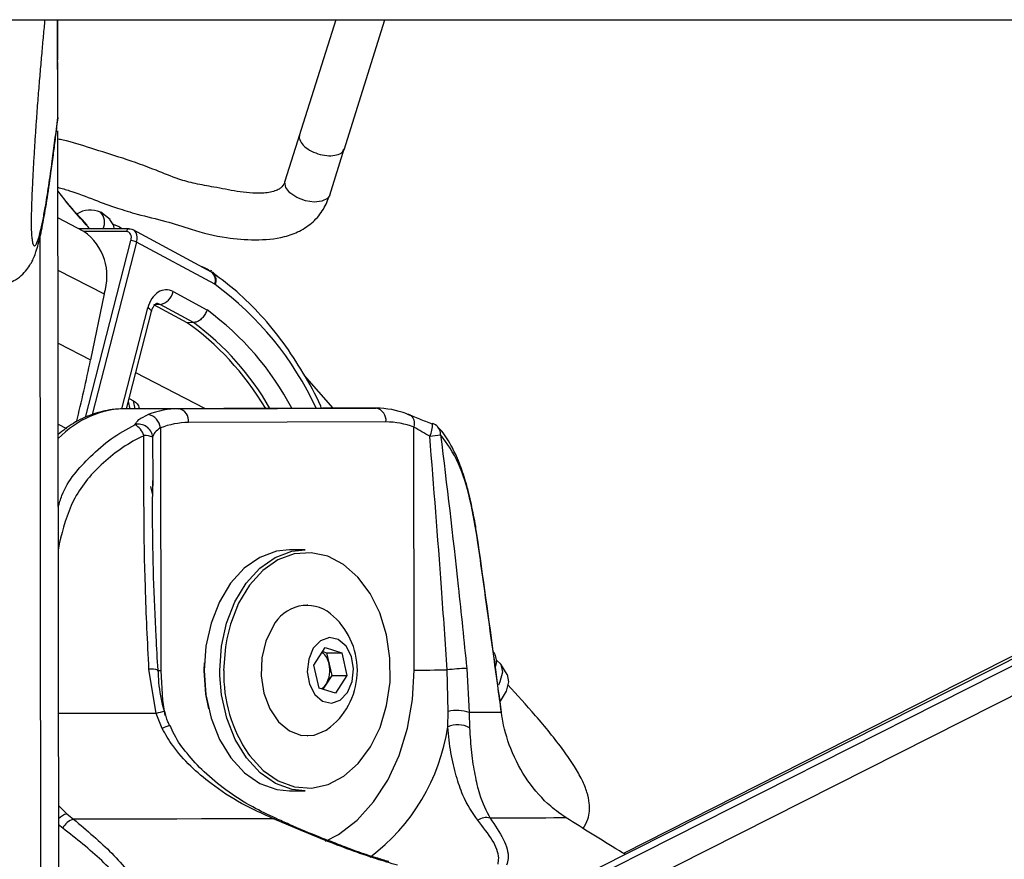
# Model space of a CAD drawing. Header units: millimetres. Extents: x 1508 to 17407, y 899 to 16320.
# Tile 15 of 60: x 6322 to 6465, y 5779 to 5901. Entities that reach past the tile are written whole.
import ezdxf

# ---------------------------------------------------------------- set-up
doc = ezdxf.new("R2010")
doc.units = ezdxf.units.MM
doc.header["$LTSCALE"] = 2

msp = doc.modelspace()

# ---------------------------------------------------------------- linework, layer by layer
at = {"color": 7, "linetype": 'Continuous', "lineweight": 25}
for p, q in [((6310.54, 5900.55), (8850.45, 5900.55)), ((6327.34, 5886.01), (6327.32, 5900.55)), ((6327.34, 5888.25), (6327.32, 5900.55)), ((6327.34, 5886.34), (6327.32, 5900.55)), ((6327.34, 5887.84), (6327.32, 5900.55)), ((6327.34, 5886.01), (6327.33, 5900.55)), ((6327.33, 5900.55), (6327.33, 5894.91)), ((6367.68, 5900.55), (6362.38, 5883.72)), ((6368.87, 5881.68), (6374.81, 5900.55)), ((6649.33, 5900.55), (6405.45, 5777.28)), ((6647.5, 5900.55), (6409.42, 5779.58)), ((6327.33, 5894.91), (6327.33, 5894.71)), ((6327.34, 5893.01), (6327.33, 5894.91)), ((6327.34, 5893), (6327.33, 5894.51)), ((6327.34, 5893.01), (6327.34, 5893)), ((6327.34, 5886.33), (6327.34, 5887.84)), ((6327.34, 5886.33), (6327.28, 5885.7)), ((6327.34, 5886.34), (6327.34, 5886.33)), ((6327.5, 5767.87), (6327.35, 5884.41)), ((6362.43, 5883.86), (6360.3, 5877.12)), ((6366.79, 5875.08), (6368.91, 5881.81)), ((6327.36, 5875.7), (6327.36, 5876.23)), ((6328.44, 5874.35), (6327.36, 5875.7)), ((6334.95, 5871.54), (6333.59, 5872.61)), ((6331.15, 5869.83), (6327.36, 5871.78)), ((6337.71, 5870.21), (6330.42, 5870.21)), ((6336.64, 5870.21), (6336.32, 5870.46)), ((6349.65, 5863.91), (6338.31, 5870.06)), ((6350.11, 5862.16), (6338.79, 5868.29)), ((6349.69, 5864.09), (6349.57, 5864.16)), ((6349.89, 5863.76), (6349.65, 5863.91)), ((6349.8, 5863.98), (6350.49, 5863.29)), ((6350.53, 5863.27), (6350.29, 5863.53)), ((6334.07, 5860.77), (6332.11, 5851.19)), ((6344.09, 5861.1), (6348.99, 5858.44)), ((6342.2, 5859.23), (6341.3, 5859.2)), ((6346.13, 5856.58), (6341.3, 5859.2)), ((6347.04, 5856.6), (6342.2, 5859.23)), ((6337.31, 5844.1), (6340.94, 5858.23)), ((6347.04, 5856.6), (6346.13, 5856.58)), ((6367.3, 5844.18), (6363.14, 5848.91)), ((6337.7, 5845.59), (6338.35, 5845.25)), ((6365.74, 5844.18), (6337.1, 5844.1)), ((6344.89, 5844.1), (6337.1, 5844.1)), ((6339.21, 5844.11), (6339.19, 5844.18)), ((6344.89, 5844.1), (6373.53, 5844.18)), ((6373.53, 5844.18), (6365.74, 5844.18)), ((6374.95, 5842.18), (6346.31, 5842.1)), ((6342.24, 5841.33), (6342.29, 5806.09)), ((6379.06, 5806.19), (6379.01, 5841.43)), ((6341.16, 5833.69), (6341.16, 5832.92)), ((6363.22, 5823.64), (6360.96, 5823.64)), ((6363.55, 5815.64), (6363.5, 5815.64)), ((6364.51, 5806.88), (6366.15, 5809.44)), ((6366.15, 5809.44), (6368.55, 5808.7)), ((6365.79, 5808.87), (6366.34, 5808.7)), ((6366.34, 5808.7), (6368.55, 5808.7)), ((6366.34, 5808.7), (6366.71, 5807.05)), ((6368.55, 5808.7), (6369.29, 5805.4)), ((6390.74, 5808.52), (6390.51, 5808.9)), ((6341.62, 5799.89), (6340.58, 5806.3)), ((6348.58, 5806.11), (6348.61, 5807.25)), ((6365.25, 5803.58), (6364.51, 5806.88)), ((6366.71, 5807.05), (6367.09, 5805.4)), ((6386.66, 5806.42), (6387.03, 5800.01)), ((6392.52, 5805.54), (6391.63, 5807.03)), ((6367.09, 5805.4), (6366.26, 5804.12)), ((6367.09, 5805.4), (6369.29, 5805.4)), ((6369.29, 5805.4), (6367.64, 5802.84)), ((6383.96, 5800.19), (6383.83, 5806.2)), ((6367.64, 5802.84), (6365.25, 5803.58)), ((6366.26, 5804.12), (6365.8, 5803.41)), ((6342.49, 5797.7), (6341.62, 5799.89)), ((6383.91, 5797.93), (6383.96, 5800.19)), ((6387.03, 5800.01), (6387.08, 5797.82)), ((6363.5, 5796.64), (6363.55, 5796.64)), ((6360.96, 5788.64), (6363.22, 5788.64)), ((6328.66, 5785.32), (6329.64, 5784.55)), ((6401.09, 5784.74), (6399.97, 5785.52))]:
    msp.add_line(p, q, dxfattribs=at)
at = {"color": 8, "linetype": 'Continuous', "lineweight": 25}
for p, q in [((6327.34, 5886.01), (6327.32, 5900.55)), ((6327.34, 5886.01), (6327.33, 5900.55)), ((6327.33, 5894.91), (6327.33, 5900.55)), ((6401.57, 5770.01), (6659.82, 5900.55)), ((6402.21, 5774.66), (6651.28, 5900.55)), ((6327.33, 5894.51), (6327.33, 5894.91)), ((6327.33, 5894.53), (6327.33, 5894.51)), ((6327.55, 5734.24), (6327.35, 5884.41)), ((6327.36, 5875.7), (6327.36, 5876.23)), ((6324.98, 5729.42), (6324.79, 5869.18)), ((6337.31, 5869.81), (6331.19, 5869.81)), ((6331.37, 5842.81), (6337.97, 5868.5)), ((6338.79, 5868.29), (6332.36, 5843.27)), ((6327.37, 5864.21), (6334.07, 5860.77)), ((6349.46, 5864.02), (6349.04, 5864.34)), ((6336.66, 5844.07), (6340.42, 5858.73)), ((6327.39, 5853.62), (6332.11, 5851.19)), ((6348.68, 5844.13), (6338.65, 5849.29)), ((6337.58, 5845.14), (6337.79, 5844.1)), ((6338.58, 5844.11), (6338.35, 5845.25)), ((6327.4, 5841.87), (6328.61, 5841.25)), ((6341.11, 5839.99), (6341.16, 5833.69)), ((6341.12, 5831.59), (6340.87, 5832.83)), ((6327.43, 5824.53), (6327.56, 5824.51)), ((6327.56, 5824.51), (6327.43, 5823.59)), ((6350.86, 5805.39), (6350.85, 5806.11)), ((6327.48, 5786.54), (6328.66, 5785.32)), ((6328.07, 5783.24), (6327.48, 5783.71))]:
    msp.add_line(p, q, dxfattribs=at)
at = {"color": 8, "linetype": 'Continuous', "lineweight": 25, "flags": 128}
for points in [[(6366.79, 5875.07), (6366.47, 5874.6), (6365.67, 5874.2), (6364.54, 5874.08), (6363.27, 5874.28), (6362.04, 5874.75), (6361.03, 5875.43), (6360.41, 5876.21), (6360.27, 5876.97), (6360.33, 5877.2)], [(6340.94, 5858.23), (6340.95, 5858.25), (6340.92, 5858.35), (6340.82, 5858.47), (6340.65, 5858.6), (6340.42, 5858.73)], [(6351.86, 5810.72), (6351.66, 5809.55), (6351.41, 5806.11)], [(6342.29, 5806.09), (6341.87, 5806.09), (6341.78, 5806.09)], [(6342.29, 5806.09), (6342.55, 5801.81), (6342.89, 5799.58)], [(6366.2, 5781.34), (6368.09, 5782.35), (6370.76, 5784.4), (6373.15, 5787.05), (6375.21, 5790.21), (6376.86, 5793.81), (6378.08, 5797.75), (6378.82, 5801.91), (6379.06, 5806.19)], [(6341.62, 5799.89), (6339.48, 5799.89), (6337.32, 5799.88), (6335.14, 5799.88), (6332.95, 5799.87), (6330.73, 5799.87), (6328.5, 5799.87), (6327.46, 5799.87)]]:
    msp.add_lwpolyline(points, dxfattribs=at)
at = {"color": 7, "linetype": 'Continuous', "lineweight": 25, "flags": 128}
for points in [[(6335.54, 5870.21), (6335.48, 5870.69), (6334.91, 5871.57)], [(6336.57, 5870.21), (6336.28, 5870.49), (6335.44, 5870.83)], [(6337.71, 5870.21), (6337.78, 5870.2), (6337.87, 5870.17)], [(6349.04, 5864.34), (6348.53, 5864.61), (6348.04, 5864.79)], [(6377.97, 5843.36), (6378.24, 5843.32), (6378.48, 5843.21), (6378.69, 5843.03), (6378.86, 5842.79), (6378.98, 5842.5), (6379.05, 5842.16), (6379.06, 5841.8), (6379.01, 5841.43)], [(6381.62, 5841.91), (6381.71, 5841.97), (6381.73, 5841.97)], [(6360.96, 5823.64), (6359.06, 5823.43), (6356.64, 5822.54), (6354.39, 5820.97), (6352.42, 5818.8), (6350.79, 5816.11), (6349.58, 5813.01), (6348.83, 5809.63), (6348.58, 5806.11)], [(6350.85, 5806.11), (6351.1, 5809.63), (6351.84, 5813.01), (6353.05, 5816.11), (6354.68, 5818.8), (6356.66, 5820.97), (6358.9, 5822.54), (6361.32, 5823.43), (6363.22, 5823.64)], [(6388.29, 5824.67), (6388.31, 5824.71), (6388.32, 5824.73)], [(6355.02, 5793.96), (6355.19, 5793.72), (6357.13, 5791.61), (6359.33, 5790.09), (6361.7, 5789.23), (6364.14, 5789.06), (6366.56, 5789.59), (6368.85, 5790.8), (6370.92, 5792.64), (6372.69, 5795.03), (6374.09, 5797.87), (6375.05, 5801.05), (6375.54, 5804.44), (6375.53, 5807.9), (6375.03, 5811.29), (6374.07, 5814.47), (6372.66, 5817.3), (6370.89, 5819.68), (6368.81, 5821.51), (6366.51, 5822.7), (6364.09, 5823.22), (6361.65, 5823.04), (6359.28, 5822.16), (6357.09, 5820.64), (6355.16, 5818.51), (6353.57, 5815.88), (6352.38, 5812.85), (6351.86, 5810.72)], [(6358.58, 5812.54), (6357.54, 5810.4), (6356.95, 5807.95), (6356.85, 5805.37), (6357.25, 5802.84), (6358.11, 5800.56), (6359.38, 5798.69), (6360.95, 5797.38), (6362.72, 5796.71), (6364.55, 5796.75), (6366.3, 5797.48), (6366.92, 5797.93)], [(6364.41, 5809.34), (6363.74, 5807.75), (6363.54, 5805.92), (6363.86, 5804.12), (6364.64, 5802.63), (6365.76, 5801.67), (6367.06, 5801.4), (6368.33, 5801.84), (6369.38, 5802.94), (6370.06, 5804.53), (6370.25, 5806.36), (6369.94, 5808.16), (6369.16, 5809.65), (6368.04, 5810.61), (6366.74, 5810.89), (6365.47, 5810.44), (6364.41, 5809.34)], [(6390.99, 5807.61), (6391.63, 5807.03), (6391.86, 5805.9), (6391.48, 5804.46), (6391.25, 5804.01)], [(6348.58, 5806.11), (6348.84, 5802.59), (6349.6, 5799.21), (6350.82, 5796.12), (6352.45, 5793.43), (6354.43, 5791.27), (6356.68, 5789.72), (6359.11, 5788.84), (6360.96, 5788.64)], [(6349.25, 5800.55), (6348.84, 5802.67), (6348.58, 5806.11)], [(6363.22, 5788.64), (6361.37, 5788.84), (6358.95, 5789.72), (6356.7, 5791.27), (6354.71, 5793.43), (6353.08, 5796.12), (6351.86, 5799.21), (6351.11, 5802.59), (6350.86, 5805.39)], [(6379.06, 5806.19), (6379.55, 5806.19), (6380.11, 5806.19), (6380.7, 5806.19), (6381.33, 5806.19), (6381.98, 5806.2), (6382.62, 5806.2), (6383.24, 5806.2), (6383.83, 5806.2)], [(6392.52, 5805.54), (6392.52, 5805.53), (6392.74, 5804.47), (6392.38, 5803.11), (6391.5, 5801.67)], [(6391.69, 5800.04), (6391.33, 5800.04), (6390.9, 5800.04), (6390.41, 5800.03), (6389.86, 5800.03), (6389.25, 5800.02), (6388.57, 5800.02), (6387.83, 5800.02), (6387.03, 5800.01)], [(6391.69, 5800.04), (6391.7, 5800.08), (6391.7, 5800.09)], [(6358.62, 5784.6), (6355.23, 5784.59), (6351.76, 5784.59), (6348.22, 5784.58), (6344.61, 5784.57), (6340.94, 5784.57), (6337.21, 5784.56), (6333.44, 5784.55), (6329.64, 5784.55)], [(6401.09, 5784.74), (6400.27, 5784.73), (6399.29, 5784.73), (6398.14, 5784.72), (6396.83, 5784.71), (6395.36, 5784.71), (6393.75, 5784.7), (6391.97, 5784.69), (6390.06, 5784.69)]]:
    msp.add_lwpolyline(points, dxfattribs=at)
at = {"color": 7, "linetype": 'Continuous', "lineweight": 25}
for centre, radius, start, end in [((6332.09, 5869.29), 3.65, 66.4773, 122.1768), ((6331.94, 5871.14), 2.2, 334.8802, 42.9551), ((6326.5, 5863.33), 7.99, 341.286, 54.3941), ((6337.89, 5866.42), 2.08, 64.258, 87.7786), ((6349.81, 5861.61), 0.625, 55.1585, 61.4957), ((6341.76, 5861.57), 2.38, 280.5543, 348.5826), ((6121.28, 5894.3), 215.19, 345.9831, 348.4421), ((6344.96, 5831.72), 12.38, 90.2987, 111.3119), ((6344.54, 5842.35), 1.79, 352.0505, 78.581), ((6373.17, 5842.43), 1.79, 352.0505, 78.581), ((6373.53, 5831.82), 12.36, 68.9808, 90.0143), ((6340.06, 5841.1), 2.19, 5.9216, 79.6723), ((6346.37, 5830.75), 11.35, 90.2987, 111.3119), ((6374.95, 5830.85), 11.33, 68.9808, 90.0143), ((6381.02, 5840.1), 2, 42.9756, 69.3308), ((6339.05, 5839.8), 2.07, 5.3152, 104.8503), ((6337.03, 5839.2), 3, 19.6308, 60.0223), ((6339.92, 5836.78), 3.43, 69.562, 91.0627), ((6375.61, 5886.11), 46.36, 277.0438, 279.0147), ((6363.49, 5810.05), 5.51, 51.5113, 153.1227), ((6360.17, 5806.14), 10.63, 309.3893, 50.6107), ((6363.79, 5806.5), 2.98, 10.7119, 49.5283), ((6388.44, 5807.41), 2.54, 345.0231, 25.7737), ((6362.87, 5806.14), 3.95, 329.1522, 13.309), ((6387.18, 5781.83), 24.6, 91.2217, 97.8371), ((6364.24, 5805.38), 2.38, 305.9742, 327.9576), ((6385.2, 5794.9), 5.43, 70.2994, 103.2), ((6385.38, 5794.62), 3.62, 62.0972, 113.9982), ((6330.36, 5782.09), 2.56, 106.446, 153.3275), ((6389.46, 5782.72), 2.06, 73.0354, 125.8405)]:
    msp.add_arc(centre, radius, start, end, dxfattribs=at)
at = {"color": 8, "linetype": 'Continuous', "lineweight": 25}
for centre, radius, start, end in [((6337.75, 5869.77), 0.442, 95.3442, 174.1254), ((6348.71, 5862.73), 1.51, 337.6149, 51.777), ((6348.92, 5862.76), 1.4, 333.0412, 45.8379), ((6322.82, 5824.82), 46.25, 24.7447, 53.7542), ((6324.43, 5824.8), 41.65, 27.7058, 53.8562), ((6323.65, 5824.65), 39.6, 29.5207, 53.808), ((6377.49, 5841.96), 4.24, 333.8919, 0.0892), ((6381.36, 5840.44), 1.52, 355.348, 41.6284), ((6341, 5803.57), 2.76, 71.5238, 98.7478), ((6372.46, 5805.75), 21.05, 179.0121, 214.0579), ((6347.1, 5780.8), 19.86, 102.4214, 106.0131), ((6344.85, 5793.06), 5.21, 104.0782, 116.8587), ((6355.28, 5802.23), 28.95, 306.8344, 351.4544), ((6329.4, 5782.84), 2.6, 106.5447, 137.5646), ((6358.85, 5784.36), 0.332, 74.8699, 133.6007)]:
    msp.add_arc(centre, radius, start, end, dxfattribs=at)
at = {"color": 7, "linetype": 'Continuous', "lineweight": 25}
for centre, major_axis, ratio, start_param, end_param in [((6336.98, 5868.5), (0.64, 1.25), 0.664507, 5.041384, 6.61218), ((6337.38, 5868.29), (0.93, 1.77), 0.663275, 5.045841, 6.616637), ((6343.08, 5857.36), (0, 4), 0.706963, 5.916984, 7.504924), ((6333.39, 5813.6), (-4.24, 47.91), 0.687394, 5.341752, 5.76122)]:
    msp.add_ellipse(centre, major_axis=major_axis, ratio=ratio, start_param=start_param, end_param=end_param, dxfattribs=at)
at = {"color": 8, "linetype": 'Continuous', "lineweight": 25}
for centre, major_axis, ratio, start_param, end_param in [((6341.67, 5857.36), (0.06, 2), 0.69905, 5.938194, 6.32045), ((6337.07, 5820.1), (0.12, 24), 0.707093, 0.005537, 0.613333)]:
    msp.add_ellipse(centre, major_axis=major_axis, ratio=ratio, start_param=start_param, end_param=end_param, dxfattribs=at)
at = {"color": 7, "linetype": 'Continuous', "lineweight": 25}
for points, knots in [([(6325.47, 5900.55), (6325.44, 5900.28), (6325.34, 5899.23), (6325.16, 5897.29), (6324.93, 5894.73), (6324.7, 5892.04), (6324.47, 5889.21), (6324.27, 5886.54), (6324.1, 5884.08), (6323.96, 5881.86), (6323.82, 5879.52), (6323.7, 5877.34), (6323.61, 5875.33), (6323.55, 5873.88), (6323.52, 5872.71), (6323.5, 5871.97), (6323.49, 5871.33), (6323.49, 5870.86), (6323.5, 5870.4), (6323.51, 5869.98), (6323.53, 5869.6), (6323.54, 5869.41), (6323.55, 5869.32)], [0, 0, 0, 0, 0.033627, 0.128789, 0.225186, 0.321726, 0.418834, 0.516224, 0.582058, 0.648083, 0.71501, 0.782497, 0.826278, 0.870784, 0.891232, 0.91208, 0.925673, 0.939727, 0.951283, 0.96842, 0.985978, 1, 1, 1, 1]), ([(6326.71, 5880.94), (6326.81, 5881.66), (6327.01, 5883.15), (6327.21, 5884.83), (6327.31, 5885.7)], [0, 0, 0, 0, 0.483892, 1, 1, 1, 1]), ([(6360.3, 5877.12), (6360.19, 5876.83), (6360.02, 5876.4), (6359.45, 5875.95), (6358.55, 5875.55), (6356.46, 5875.25), (6353.44, 5875.56), (6350.2, 5876.25), (6347.37, 5876.71), (6344.54, 5877.49), (6341.18, 5878.91), (6336.89, 5880.47), (6332.33, 5881.81), (6329.19, 5882.89), (6327.61, 5883.18), (6327.35, 5883.23)], [0, 0, 0, 0, 0.0454276, 0.0655299, 0.0878581, 0.1442952, 0.246184, 0.3398968, 0.4171965, 0.4853322, 0.5847659, 0.7250718, 0.8589489, 0.976777, 1, 1, 1, 1]), ([(6320.22, 5862.37), (6320.56, 5862.51), (6321.36, 5862.83), (6322.32, 5863.64), (6323.08, 5864.54), (6323.58, 5865.37), (6323.94, 5866.14), (6324.25, 5867.01), (6324.66, 5868.4), (6325.17, 5870.72), (6325.77, 5874.19), (6326.28, 5877.65), (6326.59, 5880.06), (6326.71, 5880.94)], [0, 0, 0, 0, 0.024596, 0.057038, 0.088489, 0.121968, 0.161734, 0.215899, 0.299966, 0.485024, 0.687356, 0.884912, 1, 1, 1, 1]), ([(6327.36, 5876.23), (6327.93, 5876.07), (6329.73, 5875.59), (6332.56, 5874.43), (6335.8, 5873.26), (6339.26, 5872.19), (6342.91, 5871.4), (6347.13, 5869.95), (6351.46, 5868.85), (6356.01, 5868.51), (6359.65, 5868.78), (6362.49, 5869.82), (6364.45, 5871.16), (6365.96, 5872.95), (6366.52, 5874.38), (6366.79, 5875.08)], [0, 0, 0, 0, 0.041375, 0.131095, 0.212341, 0.281065, 0.377177, 0.46504, 0.584112, 0.678144, 0.77729, 0.831107, 0.888331, 0.945726, 1, 1, 1, 1]), ([(6331.63, 5870.73), (6330.63, 5871.81), (6329.48, 5873.04), (6328.55, 5874.21), (6328.44, 5874.35)], [0, 0, 0, 0, 0.876967, 1, 1, 1, 1]), ([(6365.64, 5844.11), (6365.59, 5844.23), (6364.82, 5846.08), (6362.97, 5849.33), (6360.1, 5853.78), (6356.86, 5857.72), (6353.46, 5861.1), (6351.04, 5862.91), (6349.89, 5863.76)], [0, 0, 0, 0, 0.014727, 0.21562, 0.416547, 0.617423, 0.818124, 1, 1, 1, 1]), ([(6340.94, 5858.23), (6340.99, 5858.38), (6341.1, 5858.73), (6341.35, 5859.13), (6341.59, 5859.34), (6341.66, 5859.37), (6341.67, 5859.36), (6341.68, 5859.35)], [0, 0, 0, 0, 0.1655199, 0.3896846, 0.6169798, 0.8742657, 1, 1, 1, 1]), ([(6348.99, 5858.44), (6348.99, 5858.43), (6348.95, 5858.3), (6348.82, 5857.97), (6348.52, 5857.47), (6348.05, 5857), (6347.53, 5856.68), (6347.2, 5856.63), (6347.04, 5856.6)], [0, 0, 0, 0, 0.01338, 0.1323824, 0.3495206, 0.5664239, 0.7832099, 1, 1, 1, 1]), ([(6338.35, 5845.25), (6338.55, 5845.11), (6338.99, 5844.81), (6339.1, 5844.4), (6339.17, 5844.17)], [0, 0, 0, 0, 0.45824, 1, 1, 1, 1]), ([(6337.1, 5844.1), (6336.48, 5844.08), (6334.88, 5844.01), (6332.34, 5843.36), (6329.67, 5842.15), (6328.13, 5840.95), (6327.41, 5840.38)], [0, 0, 0, 0, 0.1772545, 0.4623998, 0.748214, 1, 1, 1, 1]), ([(6338.53, 5841.79), (6338.69, 5842.05), (6339.03, 5842.59), (6339.96, 5843.02), (6340.46, 5843.26)], [0, 0, 0, 0, 0.461861, 1, 1, 1, 1]), ([(6377.97, 5843.36), (6378.56, 5843.13), (6379.65, 5842.7), (6381, 5842.16), (6381.62, 5841.91)], [0, 0, 0, 0, 0.538139, 1, 1, 1, 1]), ([(6342.24, 5841.33), (6341.94, 5841.11), (6341.37, 5840.7), (6341.19, 5840.22), (6341.11, 5839.99)], [0, 0, 0, 0, 0.530587, 1, 1, 1, 1]), ([(6381.3, 5840.1), (6380.91, 5840.32), (6380.07, 5840.81), (6379.38, 5841.21), (6379.01, 5841.43)], [0, 0, 0, 0, 0.469413, 1, 1, 1, 1]), ([(6386.49, 5833.55), (6386.21, 5834.45), (6385.6, 5836.4), (6384.38, 5838.89), (6383.34, 5840.63), (6382.59, 5841.31), (6382.46, 5841.42)], [0, 0, 0, 0, 0.277954, 0.599947, 0.935845, 1, 1, 1, 1]), ([(6339.85, 5840.2), (6339.7, 5840.13), (6337.48, 5839.07), (6333.63, 5836.37), (6329.22, 5831.01), (6328.11, 5826.68), (6327.56, 5824.51)], [0, 0, 0, 0, 0.025047, 0.371523, 0.686338, 1, 1, 1, 1]), ([(6340.58, 5806.3), (6340.38, 5810.27), (6339.81, 5821.58), (6339.84, 5832.88), (6339.85, 5840.2)], [0, 0, 0, 0, 0.351724, 1, 1, 1, 1]), ([(6383.83, 5806.2), (6383.56, 5810.17), (6382.8, 5821.48), (6381.89, 5832.77), (6381.3, 5840.1)], [0, 0, 0, 0, 0.351797, 1, 1, 1, 1]), ([(6388.29, 5824.67), (6387.93, 5826.83), (6387.21, 5831.15), (6385.49, 5836.73), (6383.8, 5839.06), (6382.88, 5840.32)], [0, 0, 0, 0, 0.3137531, 0.6286603, 1, 1, 1, 1]), ([(6382.88, 5840.32), (6383.76, 5833), (6385.12, 5821.7), (6386.26, 5810.4), (6386.66, 5806.42)], [0, 0, 0, 0, 0.648276, 1, 1, 1, 1]), ([(6341.89, 5806.19), (6341.8, 5807.81), (6341.38, 5815.19), (6341.06, 5824.36), (6341.12, 5831.9), (6341.13, 5833.69)], [0, 0, 0, 0, 0.176185, 0.805195, 1, 1, 1, 1]), ([(6388.3, 5824.72), (6388.19, 5825.5), (6387.93, 5827.41), (6387.34, 5830.3), (6386.85, 5832.48), (6386.51, 5833.48), (6386.49, 5833.55)], [0, 0, 0, 0, 0.242293, 0.598367, 0.969141, 1, 1, 1, 1]), ([(6391.69, 5800.04), (6391.51, 5801.35), (6390.63, 5807.88), (6389.5, 5816.1), (6388.52, 5823), (6388.29, 5824.67)], [0, 0, 0, 0, 0.159188, 0.795943, 1, 1, 1, 1]), ([(6391.7, 5800.09), (6391.43, 5802.14), (6390.33, 5810.35), (6389.18, 5818.57), (6388.32, 5824.73)], [0, 0, 0, 0, 0.249839, 1, 1, 1, 1]), ([(6342.83, 5800.2), (6342.8, 5800.31), (6342.39, 5801.67), (6342.02, 5803.68), (6341.96, 5805.58), (6341.94, 5806.19)], [0, 0, 0, 0, 0.056247, 0.699143, 1, 1, 1, 1]), ([(6403.55, 5783.22), (6403.8, 5783.65), (6404.44, 5784.72), (6404.56, 5786.62), (6404.15, 5788.49), (6403.39, 5790.31), (6402.22, 5792.36), (6399.98, 5795.59), (6396.69, 5799.6), (6393.96, 5802.58), (6392.61, 5804.05)], [0, 0, 0, 0, 0.070898, 0.1752086, 0.2432056, 0.3175439, 0.4017823, 0.5025488, 0.7543552, 1, 1, 1, 1]), ([(6343.6, 5798.11), (6343.5, 5798.3), (6343.17, 5798.97), (6343.01, 5799.7), (6342.89, 5800.22)], [0, 0, 0, 0, 0.284928, 1, 1, 1, 1]), ([(6399.97, 5785.52), (6399.59, 5785.81), (6398, 5787.06), (6395.43, 5789.92), (6392.96, 5794.48), (6391.98, 5798.05), (6391.72, 5799.82), (6391.69, 5800.04)], [0, 0, 0, 0, 0.095474, 0.402352, 0.701252, 0.962182, 1, 1, 1, 1]), ([(6358.62, 5784.6), (6357.07, 5785.31), (6353.93, 5786.73), (6349.9, 5789.36), (6346.56, 5792.2), (6344.13, 5794.88), (6342.98, 5796.87), (6342.49, 5797.7)], [0, 0, 0, 0, 0.245373, 0.495297, 0.678097, 0.864612, 1, 1, 1, 1]), ([(6358.94, 5784.7), (6357.83, 5785.22), (6355.35, 5786.37), (6351.85, 5788.63), (6348.63, 5791.25), (6346.14, 5793.95), (6344.47, 5796.22), (6343.84, 5797.68), (6343.64, 5798.13)], [0, 0, 0, 0, 0.18063, 0.404763, 0.601627, 0.775755, 0.929813, 1, 1, 1, 1]), ([(6388.25, 5784.39), (6387.49, 5785.5), (6386.28, 5787.27), (6385.12, 5790.77), (6384.32, 5794.01), (6384.04, 5796.66), (6383.91, 5797.93)], [0, 0, 0, 0, 0.367123, 0.580074, 0.797975, 1, 1, 1, 1]), ([(6387.08, 5797.82), (6387.15, 5796.59), (6387.31, 5794.04), (6387.83, 5790.91), (6388.6, 5787.52), (6389.49, 5785.77), (6390.06, 5784.69)], [0, 0, 0, 0, 0.202402, 0.415938, 0.635024, 1, 1, 1, 1]), ([(6329.64, 5784.55), (6331.58, 5782.91), (6335.5, 5779.62), (6339.42, 5774.64), (6341.05, 5770.64), (6341.01, 5767.78), (6340.11, 5765.56), (6337.77, 5763.44), (6334.75, 5762.28), (6332.9, 5761.85), (6332.66, 5761.79)], [0, 0, 0, 0, 0.2082345, 0.4209812, 0.5922648, 0.6777429, 0.7658646, 0.8745693, 0.9839359, 1, 1, 1, 1]), ([(6376.6, 5777.86), (6375.58, 5778.16), (6372.02, 5779.24), (6365.89, 5781.49), (6361.07, 5783.56), (6358.62, 5784.6)], [0, 0, 0, 0, 0.1637155, 0.5756248, 1, 1, 1, 1]), ([(6367.94, 5780.93), (6367.11, 5781.25), (6364.72, 5782.16), (6361.72, 5783.43), (6359.6, 5784.38), (6358.93, 5784.68)], [0, 0, 0, 0, 0.267669, 0.771308, 1, 1, 1, 1]), ([(6391.2, 5778.02), (6391.25, 5778.31), (6391.43, 5779.35), (6390.56, 5781.48), (6389.03, 5783.41), (6388.25, 5784.39)], [0, 0, 0, 0, 0.161875, 0.574916, 1, 1, 1, 1]), ([(6390.06, 5784.69), (6390.76, 5783.66), (6392.17, 5781.59), (6392.85, 5779.32), (6392.53, 5778.21), (6392.44, 5777.9)], [0, 0, 0, 0, 0.413472, 0.836281, 1, 1, 1, 1]), ([(6409.68, 5779.42), (6409.39, 5779.6), (6406.3, 5781.45), (6403.57, 5783.18), (6401.09, 5784.74)], [0, 0, 0, 0, 0.095474, 1, 1, 1, 1]), ([(6332.12, 5762), (6332.34, 5762.06), (6334.09, 5762.47), (6336.94, 5763.56), (6339.06, 5765.54), (6339.82, 5767.62), (6339.71, 5770.29), (6337.94, 5774.01), (6333.96, 5778.63), (6330.05, 5781.69), (6328.07, 5783.24)], [0, 0, 0, 0, 0.015691, 0.122163, 0.228402, 0.312822, 0.400463, 0.572539, 0.783608, 1, 1, 1, 1]), ([(6375.36, 5778.39), (6374.75, 5778.57), (6372.83, 5779.14), (6370.33, 5780), (6368.5, 5780.71), (6367.94, 5780.93)], [0, 0, 0, 0, 0.242769, 0.767885, 1, 1, 1, 1])]:
    msp.add_open_spline(points, degree=3, knots=knots, dxfattribs=at)
at = {"color": 8, "linetype": 'Continuous', "lineweight": 25}
for points, knots in [([(6323.55, 5869.32), (6323.55, 5869.28), (6323.57, 5869.09), (6323.61, 5868.74), (6323.67, 5868.33), (6323.75, 5868.02), (6323.85, 5867.82), (6323.96, 5867.74), (6324.07, 5867.78), (6324.2, 5867.92), (6324.36, 5868.23), (6324.57, 5868.81), (6324.85, 5869.85), (6325.17, 5871.31), (6325.5, 5873.05), (6325.79, 5874.78), (6326.04, 5876.41), (6326.3, 5878.17), (6326.6, 5880.36), (6326.95, 5883.03), (6327.21, 5885.23), (6327.34, 5886.34)], [0, 0, 0, 0, 0.004347, 0.017495, 0.044366, 0.070563, 0.096926, 0.130242, 0.163683, 0.1974, 0.231179, 0.295909, 0.360864, 0.452289, 0.544, 0.608431, 0.672926, 0.737591, 0.802306, 0.901076, 1, 1, 1, 1]), ([(6362.47, 5883.84), (6362.44, 5883.8), (6362.28, 5883.55), (6362.48, 5882.94), (6363.08, 5882.15), (6364.12, 5881.45), (6365.38, 5880.97), (6366.69, 5880.77), (6367.84, 5880.89), (6368.64, 5881.25), (6368.8, 5881.65), (6368.87, 5881.83)], [0, 0, 0, 0, 0.0262893, 0.1512893, 0.2762893, 0.4012893, 0.5262893, 0.6512893, 0.7762893, 0.9012893, 1, 1, 1, 1]), ([(6331.95, 5870.27), (6331.62, 5870.63), (6330.48, 5871.89), (6329.26, 5873.27), (6328.5, 5874.26), (6328.43, 5874.35)], [0, 0, 0, 0, 0.268306, 0.93631, 1, 1, 1, 1]), ([(6327.42, 5829.82), (6327.58, 5830.39), (6328.41, 5833.26), (6331.36, 5836.59), (6335.07, 5839.88), (6337.36, 5841.15), (6338.53, 5841.79)], [0, 0, 0, 0, 0.103714, 0.516857, 0.755191, 1, 1, 1, 1])]:
    msp.add_open_spline(points, degree=3, knots=knots, dxfattribs=at)

doc.saveas('drawing.dxf')
